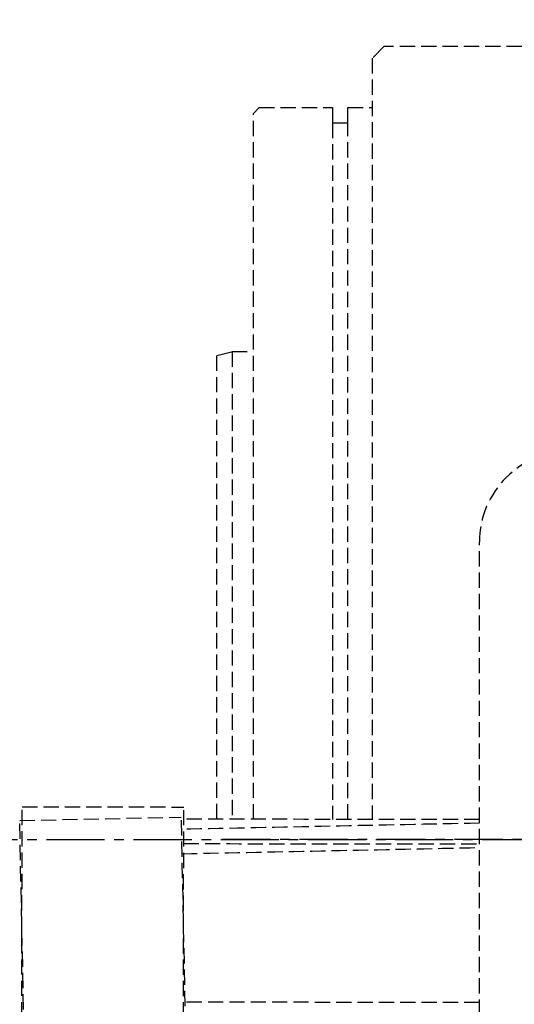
# Model space of a CAD drawing. Header units: millimetres. Extents: x -50096 to 615650, y 194565 to 243945.
# Tile 93 of 256: x 233634 to 233796, y 221609 to 221931. Entities that reach past the tile are written whole.
import ezdxf

# ---------------------------------------------------------------- set-up
doc = ezdxf.new("R2010")
doc.units = ezdxf.units.MM
for name, pattern in [('CENTER2', [28.575, 19.05, -3.175, 3.175, -3.175]), ('ГТО-1 Пунктир', [7, 5, -2]), ('осевая', [50.8, 31.75, -6.35, 6.35, -6.35])]:
    doc.linetypes.add(name, pattern=pattern)
for name, color, linetype, lineweight in [('ГТО-2_Оси_025', 6, 'осевая', 25), ('ГТО-2_Размеры_035', 2, 'Continuous', 35), ('ОГОС_Пунктир_025', 151, 'ГТО-1 Пунктир', 25)]:
    doc.layers.add(name, color=color, linetype=linetype, lineweight=lineweight)
doc.layers.add('ГТО-2_Штриховка_018', color=7, linetype='Continuous', lineweight=18, true_color=0x6b6b6b)
doc.layers.add('ОЗиМ Оси', color=4, linetype='CENTER2')

# ---------------------------------------------------------------- blocks, each defined once
blk = doc.blocks.new('ОГСО_Затвор_План')
at = {"layer": 'ГТО-2_Оси_025', "ltscale": 0.5}
blk.add_line((1439.69, 0), (-1270.3, 0), dxfattribs=at)
at = {"layer": 'ОГОС_Пунктир_025'}
for p, q in [((-1232.3, 235), (-1232.3, 6.6)), ((-1227.3, 6.6), (-1227.3, 235)), ((-1265.3, 160), (-1265.3, 6.63)), ((-1184.17, -127.5), (-1184.17, 97.5)), ((-1184.17, -127.5), (-1184.17, 97.5)), ((-1334.21, -65.3), (-1334.13, 10.7)), ((-1334.13, 10.7), (-1281.13, 10.65)), ((-1281.21, -65.35), (-1281.13, 10.65)), ((-1334.92, 6.22), (-1281.93, 7.33)), ((-1280.35, -68.66), (-1281.93, 7.33)), ((-1333.33, -69.76), (-1334.92, 6.22))]:
    blk.add_line(p, q, dxfattribs=at)
for points in [[(-1170.3, 260), (-1215.5, 260), (-1219.3, 256.2), (-1219.3, 6.59)], [(-1258.3, 6.63), (-1258.3, 238.1), (-1256.4, 240), (-1232.3, 240), (-1232.3, 235), (-1227.3, 235), (-1227.3, 240), (-1219.3, 240)], [(-1270.3, 6.64), (-1270.3, 158.66), (-1265.3, 160), (-1258.3, 160)]]:
    blk.add_lwpolyline(points, dxfattribs=at)
blk.add_arc((-1154.17, 97.5), 30, 90, 180, dxfattribs=at)
blk.add_arc((-1154.17, 97.5), 30, 90, 180, dxfattribs=at)
for points in [[(-1184.17, 6.55), (-1200.33, 6.57), (-1232.65, 6.6), (-1264.98, 6.63), (-1281.14, 6.65)], [(-1184.17, 5.36), (-1200.45, 5.02), (-1233.01, 4.35), (-1265.57, 3.67), (-1281.84, 3.33)], [(-1281.68, -4.67), (-1265.43, -4.33), (-1232.92, -3.65), (-1200.42, -2.98), (-1184.17, -2.64)], [(-1281.14, -1.35), (-1264.98, -1.37), (-1232.66, -1.4), (-1200.33, -1.43), (-1184.17, -1.45)], [(-1184.17, -53.45), (-1200.34, -53.43), (-1232.68, -53.4), (-1265.02, -53.37), (-1281.19, -53.35)]]:
    blk.add_open_spline(points, degree=3, dxfattribs=at)
blk = doc.blocks.new('A$C1AA538EC')
at = {"layer": 'ГТО-2_Размеры_035', "rotation": 0.0001303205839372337}
blk.add_blockref('ОГСО_Затвор_План', (0, -11100.09), dxfattribs=at)

msp = doc.modelspace()

# ---------------------------------------------------------------- hatches: boundary and pattern name
at = {"layer": 'ГТО-2_Штриховка_018'}
h = msp.add_hatch(dxfattribs=at)
h.set_pattern_fill('ANSI35', color=256, scale=100)
h.set_pattern_definition([(45, (-115466.6, -494469.8), (-449.0128, 449.0128), []), (45, (-115017.6, -494469.8), (-449.0128, 449.0128), [793.75, -158.75, 0, -158.75])])
h.paths.add_polyline_path([(243988.45, 233562.87), (247488.45, 233562.87), (247488.45, 236562.87), (227633.45, 236562.87), (227633.45, 228037.87), (232688.45, 228037.87), (232688.45, 229062.87), (243988.45, 229062.87)])
edge = h.paths.add_edge_path(flags=16)
edge.add_arc((234968.45, 232762.78), 1700, 0, 360)
edge = h.paths.add_edge_path(flags=16)
edge.add_arc((255968.45, 232762.78), 1700, 0, 360)
h.paths.add_polyline_path([(264438.45, 224462.87), (264438.45, 224822.87), (265938.45, 224822.87), (265938.45, 224462.87), (276518.45, 224462.87), (276518.45, 221662.7), (278018.45, 221662.7), (278018.45, 225962.87), (263788.45, 225962.87), (263788.45, 236562.87), (247488.45, 236562.87), (247488.45, 233562.87), (250988.45, 233562.87), (250988.45, 229062.87), (262288.45, 229062.87), (262288.45, 226212.87), (247488.45, 226212.87), (247488.45, 224462.87), (252623.45, 224462.87), (252623.45, 224822.87), (254123.45, 224822.87), (254123.45, 224462.87), (258378.45, 224462.87), (258378.45, 224822.87), (259878.45, 224822.87), (259878.45, 224462.87)])

# ---------------------------------------------------------------- linework, layer by layer
at = {"layer": 'ОЗиМ Оси'}
msp.add_line((221126.46, 221662.7), (278990.58, 221662.7), dxfattribs=at)

# ---------------------------------------------------------------- block references
at = {"layer": 'ГТО-2_Размеры_035'}
msp.add_blockref('A$C1AA538EC', (234968.45, 232762.78), dxfattribs=at)

doc.saveas('drawing.dxf')
